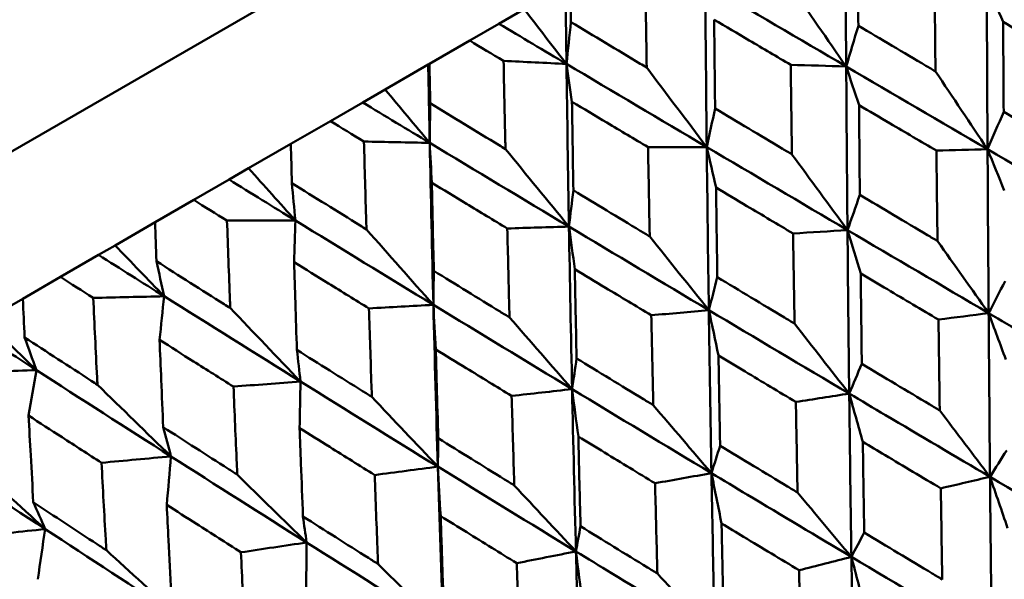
# Model space of a CAD drawing. Header units: millimetres. Extents: x 188 to 1913, y 148 to 2839.
# Tile 128 of 211: x 780 to 787, y 224 to 228. Entities that reach past the tile are written whole.
import ezdxf

# ---------------------------------------------------------------- set-up
doc = ezdxf.new("R2010")
doc.units = ezdxf.units.MM
doc.header["$LTSCALE"] = 10
doc.layers.add('Widoczne (ISO)', color=7, linetype='Continuous', lineweight=50)

msp = doc.modelspace()

# ---------------------------------------------------------------- linework, layer by layer
at = {"layer": 'Widoczne (ISO)'}
for p, q in [((771.298, 222.1881), (802.4749, 240.1881)), ((783.45, 228.0494), (783.6396, 228.1588)), ((783.2305, 227.9226), (783.45, 228.0494)), ((783.2305, 227.9226), (782.928, 227.748)), ((782.5945, 227.5554), (782.9188, 227.7427)), ((782.9188, 227.7427), (782.928, 227.748)), ((782.4259, 227.4581), (782.5945, 227.5554)), ((782.1829, 227.3178), (782.4259, 227.4581)), ((782.1829, 227.3178), (781.8858, 227.1463)), ((781.5682, 226.9629), (781.8858, 227.1463)), ((781.4213, 226.8781), (781.5682, 226.9629)), ((781.1558, 226.7248), (781.4213, 226.8781)), ((781.1558, 226.7248), (780.8654, 226.5572)), ((780.565, 226.3837), (780.8654, 226.5572)), ((780.4403, 226.3117), (780.565, 226.3837)), ((780.1534, 226.1461), (780.4403, 226.3117)), ((780.1534, 226.1461), (779.8708, 225.9829)), ((779.5886, 225.82), (779.8708, 225.9829))]:
    msp.add_line(p, q, dxfattribs=at)
msp.add_circle((805.9027, 198.2511), 50, dxfattribs=at)
for points in [[(786.0607, 227.7282), (786.058, 228.1379), (786.0557, 228.5477), (786.054, 228.9576)], [(786.0607, 227.7282), (785.7071, 227.9353), (785.3538, 228.1424), (785.0008, 228.3496)], [(785.0124, 227.123), (785.0079, 227.5316), (785.004, 227.9405), (785.0008, 228.3496)], [(783.9581, 227.7475), (783.9555, 227.9445), (783.9531, 228.1415), (783.9509, 228.3386)], [(785.6358, 228.341), (785.7777, 228.1361), (785.9193, 227.9318), (786.0607, 227.7282)], [(787.1234, 227.1064), (787.1211, 227.5169), (787.119, 227.9275), (787.1174, 228.3383)], [(788.1825, 227.7179), (787.8275, 227.9247), (787.4724, 228.1315), (787.1174, 228.3383)], [(787.2404, 228.0635), (787.1993, 228.1552), (787.1583, 228.2468), (787.1174, 228.3383)], [(783.6396, 228.1588), (783.7458, 228.0214), (783.852, 227.8843), (783.9581, 227.7475)], [(783.9581, 227.7475), (783.9691, 227.8524), (783.9802, 227.9574), (783.9913, 228.0625)], [(783.9581, 227.7475), (783.7886, 227.8481), (783.6192, 227.9488), (783.45, 228.0494)], [(786.0607, 227.7282), (786.0912, 227.8303), (786.1218, 227.9324), (786.1523, 228.0346)], [(783.9581, 227.7475), (783.8005, 227.7551), (783.6428, 227.7627), (783.4851, 227.7702)], [(782.9299, 227.1539), (782.926, 227.3501), (782.9222, 227.5463), (782.9188, 227.7427)], [(785.0124, 227.123), (784.6605, 227.331), (784.309, 227.5393), (783.9581, 227.7475)], [(783.9994, 227.4629), (783.9856, 227.5579), (783.9718, 227.6527), (783.9581, 227.7475)], [(783.9766, 226.5249), (783.9696, 226.9322), (783.9634, 227.3397), (783.9581, 227.7475)], [(784.5611, 227.7205), (784.7117, 227.5207), (784.8622, 227.3215), (785.0124, 227.123)], [(786.0607, 227.7282), (785.9217, 227.7324), (785.7825, 227.7366), (785.6434, 227.7408)], [(786.0706, 226.4985), (786.0668, 226.9082), (786.0635, 227.3181), (786.0607, 227.7282)], [(787.1234, 227.1064), (786.769, 227.3136), (786.4147, 227.5209), (786.0607, 227.7282)], [(786.1571, 227.438), (786.1249, 227.5349), (786.0928, 227.6316), (786.0607, 227.7282)], [(786.7321, 227.6911), (786.8628, 227.4956), (786.9932, 227.3007), (787.1234, 227.1064)], [(782.5945, 227.5554), (782.7063, 227.4213), (782.8181, 227.2874), (782.9299, 227.1539)], [(782.9299, 227.1539), (782.7617, 227.2553), (782.5937, 227.3567), (782.4259, 227.4581)], [(782.9299, 227.1539), (782.931, 227.2531), (782.9322, 227.3524), (782.9334, 227.4517)], [(785.0124, 227.123), (785.0333, 227.2195), (785.0542, 227.3161), (785.0752, 227.4128)], [(787.1234, 227.1064), (787.1639, 227.2001), (787.2044, 227.2939), (787.2449, 227.3877)], [(782.9299, 227.1539), (782.7651, 227.1573), (782.6003, 227.1608), (782.4354, 227.1642)], [(783.9766, 226.5249), (783.6271, 226.7344), (783.2781, 226.9441), (782.9299, 227.1539)], [(782.9455, 226.8544), (782.9402, 226.9543), (782.935, 227.0542), (782.9299, 227.1539)], [(782.9574, 225.9365), (782.9472, 226.3419), (782.9381, 226.7477), (782.9299, 227.1539)], [(783.4992, 227.1075), (783.6585, 226.9126), (783.8176, 226.7184), (783.9766, 226.5249)], [(785.0124, 227.123), (784.8654, 227.1226), (784.7184, 227.1222), (784.5713, 227.1218)], [(785.0281, 225.8967), (785.0222, 226.3051), (785.017, 226.7139), (785.0124, 227.123)], [(786.0706, 226.4985), (785.7175, 226.7065), (785.3647, 226.9147), (785.0124, 227.123)], [(785.0824, 226.8176), (785.059, 226.9195), (785.0357, 227.0213), (785.0124, 227.123)], [(787.1234, 227.1064), (786.9953, 227.1028), (786.8671, 227.0992), (786.7389, 227.0956)], [(787.1315, 225.8747), (787.1285, 226.285), (787.1258, 226.6956), (787.1234, 227.1064)], [(788.1879, 226.4846), (787.833, 226.6917), (787.4781, 226.899), (787.1234, 227.1064)], [(787.2494, 226.7953), (787.2073, 226.8991), (787.1653, 227.0028), (787.1234, 227.1064)], [(785.6526, 227.0679), (785.7921, 226.8775), (785.9314, 226.6877), (786.0706, 226.4985)], [(781.5682, 226.9629), (781.6856, 226.832), (781.803, 226.7013), (781.9203, 226.571)], [(781.9203, 226.571), (781.7538, 226.6733), (781.5874, 226.7757), (781.4213, 226.8781)], [(781.9203, 226.571), (781.9114, 226.6644), (781.9025, 226.7579), (781.8937, 226.8514)], [(783.9766, 226.5249), (783.9877, 226.6158), (783.9988, 226.7067), (784.0099, 226.7977)], [(786.0706, 226.4985), (786.1015, 226.5868), (786.1325, 226.6751), (786.1635, 226.7634)], [(781.9203, 226.571), (781.7488, 226.5706), (781.5773, 226.5701), (781.4057, 226.5697)], [(781.9107, 226.2569), (781.9138, 226.3617), (781.917, 226.4664), (781.9203, 226.571)], [(782.9574, 225.9365), (782.6109, 226.1477), (782.2652, 226.3592), (781.9203, 226.571)], [(782.4543, 226.5042), (782.6221, 226.3143), (782.7898, 226.125), (782.9574, 225.9365)], [(783.9766, 226.5249), (783.8221, 226.5202), (783.6676, 226.5155), (783.513, 226.5108)], [(784.0002, 225.3032), (783.9915, 225.71), (783.9837, 226.1173), (783.9766, 226.5249)], [(785.0281, 225.8967), (784.6771, 226.1058), (784.3266, 226.3153), (783.9766, 226.5249)], [(784.0205, 226.2045), (784.0058, 226.3114), (783.9912, 226.4182), (783.9766, 226.5249)], [(786.0706, 226.4985), (785.9342, 226.4902), (785.7979, 226.4819), (785.6615, 226.4735)], [(786.0835, 225.2696), (786.0787, 225.6789), (786.0743, 226.0886), (786.0706, 226.4985)], [(787.1315, 225.8747), (786.7776, 226.0824), (786.4239, 226.2904), (786.0706, 226.4985)], [(786.1698, 226.172), (786.1366, 226.281), (786.1036, 226.3898), (786.0706, 226.4985)], [(784.5838, 226.4508), (784.732, 226.2655), (784.8802, 226.0808), (785.0281, 225.8967)], [(780.565, 226.3837), (780.6877, 226.2558), (780.8105, 226.1283), (780.9333, 226.0012)], [(786.747, 226.4164), (786.8754, 226.2353), (787.0036, 226.0547), (787.1315, 225.8747)], [(780.9333, 226.0012), (780.7687, 226.1046), (780.6044, 226.2081), (780.4403, 226.3117)], [(780.9333, 226.0012), (780.9142, 226.0887), (780.8951, 226.1763), (780.8761, 226.2639)], [(782.9574, 225.9365), (782.9584, 226.0216), (782.9595, 226.1067), (782.9606, 226.1919)], [(785.0281, 225.8967), (785.0493, 225.9793), (785.0705, 226.0619), (785.0918, 226.1446)], [(787.1315, 225.8747), (787.1727, 225.9547), (787.2139, 226.0348), (787.2551, 226.1148)], [(780.9333, 226.0012), (780.7556, 225.9972), (780.5779, 225.9931), (780.4001, 225.9891)], [(780.899, 225.6728), (780.9104, 225.7824), (780.9218, 225.8918), (780.9333, 226.0012)], [(781.9588, 225.3599), (781.616, 225.5733), (781.2741, 225.7871), (780.9333, 226.0012)], [(781.4305, 225.9131), (781.6066, 225.728), (781.7827, 225.5436), (781.9588, 225.3599)], [(782.9574, 225.9365), (782.7959, 225.9277), (782.6344, 225.919), (782.4728, 225.9102)], [(782.991, 224.7205), (782.9788, 225.1253), (782.9676, 225.5307), (782.9574, 225.9365)], [(784.0002, 225.3032), (783.6519, 225.514), (783.3043, 225.7251), (782.9574, 225.9365)], [(782.9757, 225.6012), (782.9695, 225.7131), (782.9634, 225.8248), (782.9574, 225.9365)], [(783.5299, 225.8423), (783.6868, 225.662), (783.8436, 225.4823), (784.0002, 225.3032)], [(785.0281, 225.8967), (784.884, 225.8839), (784.7399, 225.8711), (784.5957, 225.8582)], [(785.048, 224.6717), (785.0407, 225.0796), (785.034, 225.4879), (785.0281, 225.8967)], [(786.0835, 225.2696), (785.7313, 225.4783), (785.3795, 225.6874), (785.0281, 225.8967)], [(785.101, 225.5549), (785.0766, 225.669), (785.0523, 225.7829), (785.0281, 225.8967)], [(787.1315, 225.8747), (787.0059, 225.8584), (786.8802, 225.8421), (786.7546, 225.8259)], [(787.2606, 225.5268), (787.2175, 225.6429), (787.1745, 225.7589), (787.1315, 225.8747)], [(779.9728, 225.4466), (779.8105, 225.5514), (779.6484, 225.6562), (779.4867, 225.7611)], [(779.5886, 225.82), (779.7167, 225.6952), (779.8447, 225.5707), (779.9728, 225.4466)], [(785.6723, 225.7959), (785.8095, 225.6199), (785.9466, 225.4445), (786.0835, 225.2696)], [(779.9728, 225.4466), (779.9434, 225.5282), (779.914, 225.6098), (779.8847, 225.6916)], [(781.9588, 225.3599), (781.9497, 225.4392), (781.9406, 225.5184), (781.9315, 225.5977)], [(784.0002, 225.3032), (784.0115, 225.3801), (784.0227, 225.457), (784.034, 225.5339)], [(786.0835, 225.2696), (786.115, 225.344), (786.1465, 225.4185), (786.178, 225.493)], [(779.9728, 225.4466), (779.7895, 225.4393), (779.6061, 225.432), (779.4226, 225.4248)], [(779.9144, 225.1044), (779.9338, 225.2186), (779.9533, 225.3326), (779.9728, 225.4466)], [(780.9847, 224.7976), (780.6463, 225.0134), (780.3089, 225.2298), (779.9728, 225.4466)], [(780.4319, 225.3366), (780.6161, 225.1561), (780.8004, 224.9765), (780.9847, 224.7976)], [(781.9588, 225.3599), (781.7907, 225.3474), (781.6227, 225.3349), (781.4546, 225.3224)], [(781.9519, 225.0101), (781.9541, 225.1268), (781.9564, 225.2434), (781.9588, 225.3599)], [(782.991, 224.7205), (782.646, 224.9332), (782.3019, 225.1464), (781.9588, 225.3599)], [(782.495, 225.2448), (782.6604, 225.0694), (782.8257, 224.8946), (782.991, 224.7205)], [(784.0002, 225.3032), (783.8488, 225.2862), (783.6974, 225.2692), (783.5459, 225.2521)], [(784.029, 224.0834), (784.0185, 224.4895), (784.009, 224.8961), (784.0002, 225.3032)], [(785.048, 224.6717), (784.6981, 224.8818), (784.3489, 225.0923), (784.0002, 225.3032)], [(784.0471, 224.9465), (784.0314, 225.0655), (784.0158, 225.1844), (784.0002, 225.3032)], [(786.0835, 225.2696), (785.9498, 225.2487), (785.8162, 225.2278), (785.6824, 225.2069)], [(786.1859, 224.9063), (786.1517, 225.0275), (786.1175, 225.1487), (786.0835, 225.2696)], [(784.6104, 225.1828), (784.7564, 225.0119), (784.9022, 224.8415), (785.048, 224.6717)], [(786.7638, 225.1432), (786.89, 224.9763), (787.016, 224.81), (787.1419, 224.6441)], [(780.9847, 224.7976), (780.9653, 224.8708), (780.9459, 224.9442), (780.9266, 225.0176)], [(780.039, 224.2516), (779.7056, 224.4703), (779.3734, 224.6897), (779.0426, 224.9096)], [(782.991, 224.7205), (782.9921, 224.7915), (782.9932, 224.8626), (782.9943, 224.9337)], [(785.048, 224.6717), (785.0695, 224.7405), (785.0912, 224.8092), (785.1128, 224.878)], [(780.9847, 224.7976), (780.8107, 224.7816), (780.6366, 224.7656), (780.4625, 224.7496)], [(780.9533, 224.4336), (780.9637, 224.555), (780.9741, 224.6763), (780.9847, 224.7976)], [(782.0043, 224.1509), (781.6634, 224.3659), (781.3235, 224.5815), (780.9847, 224.7976)], [(787.1419, 224.6441), (787.1838, 224.7105), (787.2257, 224.7768), (787.2677, 224.8432)], [(779.4624, 224.7768), (779.6545, 224.6009), (779.8467, 224.4258), (780.039, 224.2516)], [(781.4833, 224.6607), (781.657, 224.4901), (781.8306, 224.3201), (782.0043, 224.1509)], [(782.991, 224.7205), (782.8327, 224.6995), (782.6744, 224.6785), (782.5161, 224.6576)], [(783.0306, 223.507), (783.0164, 223.9109), (783.0032, 224.3154), (782.991, 224.7205)], [(784.029, 224.0834), (783.6822, 224.2953), (783.3362, 224.5077), (782.991, 224.7205)], [(783.0122, 224.349), (783.005, 224.473), (782.9979, 224.5968), (782.991, 224.7205)], [(785.048, 224.6717), (784.9067, 224.6464), (784.7654, 224.6211), (784.6241, 224.5958)], [(785.124, 224.2932), (785.0985, 224.4195), (785.0732, 224.5457), (785.048, 224.6717)], [(783.5655, 224.5795), (783.7201, 224.4135), (783.8746, 224.2482), (784.029, 224.0834)], [(787.1419, 224.6441), (787.0187, 224.6152), (786.8955, 224.5862), (786.7722, 224.5572)], [(787.1545, 223.4157), (787.1499, 223.8249), (787.1457, 224.2345), (787.1419, 224.6441)], [(788.2024, 224.0207), (787.8484, 224.2282), (787.4949, 224.4361), (787.1419, 224.6441)], [(787.2743, 224.259), (787.23, 224.3876), (787.1859, 224.5159), (787.1419, 224.6441)], [(785.695, 224.5261), (785.83, 224.3644), (785.9649, 224.2031), (786.0997, 224.0424)], [(780.039, 224.2516), (780.0093, 224.3189), (779.9796, 224.3862), (779.9499, 224.4537)], [(782.0043, 224.1509), (781.9951, 224.2159), (781.986, 224.2811), (781.9769, 224.3462)], [(780.039, 224.2516), (779.8595, 224.2324), (779.68, 224.2133), (779.5004, 224.1941)], [(779.9838, 223.8738), (780.0021, 223.9998), (780.0205, 224.1257), (780.039, 224.2516)], [(781.044, 223.5965), (780.7078, 223.8142), (780.3728, 224.0326), (780.039, 224.2516)], [(784.029, 224.0834), (784.0405, 224.1463), (784.052, 224.2093), (784.0636, 224.2722)], [(786.0997, 224.0424), (786.1318, 224.1031), (786.1639, 224.1638), (786.196, 224.2245)], [(782.0043, 224.1509), (781.8397, 224.1262), (781.675, 224.1016), (781.5104, 224.0769)], [(782.0006, 223.7649), (782.0017, 223.8937), (782.0029, 224.0223), (782.0043, 224.1509)], [(783.0306, 223.507), (782.6876, 223.721), (782.3454, 223.9357), (782.0043, 224.1509)], [(780.4988, 224.0923), (780.6805, 223.9263), (780.8623, 223.761), (781.044, 223.5965)], [(784.029, 224.0834), (783.8806, 224.054), (783.7322, 224.0246), (783.5838, 223.9952)], [(784.0791, 223.6899), (784.0623, 223.8212), (784.0456, 223.9524), (784.029, 224.0834)], [(782.5417, 223.9884), (782.7047, 223.8273), (782.8677, 223.6669), (783.0306, 223.507)], [(786.0997, 224.0424), (785.9686, 224.0089), (785.8376, 223.9754), (785.7065, 223.9419)], [(786.1191, 222.8179), (786.1121, 223.2257), (786.1056, 223.6339), (786.0997, 224.0424)], [(787.1545, 223.4157), (786.8023, 223.6242), (786.4506, 223.8332), (786.0997, 224.0424)], [(786.2055, 223.6419), (786.1701, 223.7756), (786.1348, 223.9091), (786.0997, 224.0424)], [(784.6411, 223.9176), (784.7848, 223.7609), (784.9285, 223.6047), (785.072, 223.4491)]]:
    msp.add_open_spline(points, degree=3, dxfattribs=at)
for points, knots in [([(786.1478, 228.7032), (786.1484, 228.601), (786.1491, 228.4987), (786.1506, 228.2758), (786.1514, 228.1552), (786.1523, 228.0346)], [0.03078053, 0.03078053, 0.03078053, 0.03078053, 0.06149921, 0.06149921, 0.09773041, 0.09773041, 0.09773041, 0.09773041]), ([(783.9877, 228.3598), (783.9888, 228.2613), (783.99, 228.1628), (783.9913, 228.0637), (783.9913, 228.0631), (783.9913, 228.0625)], [0, 0, 0, 0, 0.02969567, 0.02969567, 0.02988021, 0.02988021, 0.02988021, 0.02988021]), ([(784.5611, 227.7205), (784.5608, 227.7391), (784.5605, 227.7577), (784.5569, 227.9793), (784.5538, 228.1824), (784.5508, 228.3855)], [0.0853813, 0.0853813, 0.0853813, 0.0853813, 0.09097809, 0.09097809, 0.15214536, 0.15214536, 0.15214536, 0.15214536]), ([(786.7321, 227.6911), (786.7318, 227.7189), (786.7315, 227.7466), (786.7291, 227.9713), (786.727, 228.1683), (786.725, 228.3653)], [0.0806421, 0.0806421, 0.0806421, 0.0806421, 0.08897282, 0.08897282, 0.14811965, 0.14811965, 0.14811965, 0.14811965]), ([(783.9913, 228.0625), (784.1651, 227.9581), (784.339, 227.8537), (784.529, 227.7398), (784.5451, 227.7302), (784.5611, 227.7205)], [0.0297954, 0.0297954, 0.0297954, 0.0297954, 0.09092493, 0.09092493, 0.09655955, 0.09655955, 0.09655955, 0.09655955]), ([(785.6434, 227.7408), (785.5396, 227.802), (785.4359, 227.8631), (785.2442, 227.9762), (785.1562, 228.0281), (785.0683, 228.08)], [0.02528165, 0.02528165, 0.02528165, 0.02528165, 0.06150593, 0.06150593, 0.09223152, 0.09223152, 0.09223152, 0.09223152]), ([(785.0683, 228.08), (785.0692, 227.9779), (785.0703, 227.8758), (785.0726, 227.6534), (785.0739, 227.5331), (785.0752, 227.4128)], [0.03078053, 0.03078053, 0.03078053, 0.03078053, 0.06149921, 0.06149921, 0.09773041, 0.09773041, 0.09773041, 0.09773041]), ([(787.8237, 227.7219), (787.7072, 227.7901), (787.5907, 227.8584), (787.3962, 227.9722), (787.3183, 228.0178), (787.2404, 228.0635)], [0.02104899, 0.02104899, 0.02104899, 0.02104899, 0.0615671, 0.0615671, 0.08866561, 0.08866561, 0.08866561, 0.08866561]), ([(787.2404, 228.0635), (787.241, 227.9732), (787.2415, 227.8829), (787.243, 227.6577), (787.2439, 227.5227), (787.2449, 227.3877)], [0.03448054, 0.03448054, 0.03448054, 0.03448054, 0.06157222, 0.06157222, 0.10209717, 0.10209717, 0.10209717, 0.10209717]), ([(786.1523, 228.0346), (786.3216, 227.9343), (786.4909, 227.834), (786.6842, 227.7195), (786.7082, 227.7053), (786.7321, 227.6911)], [0.02983351, 0.02983351, 0.02983351, 0.02983351, 0.0889495, 0.0889495, 0.09731113, 0.09731113, 0.09731113, 0.09731113]), ([(783.4851, 227.7702), (783.4846, 227.7706), (783.4841, 227.7709), (783.3992, 227.8217), (783.3148, 227.8721), (783.2305, 227.9226)], [0.02951568, 0.02951568, 0.02951568, 0.02951568, 0.02969929, 0.02969929, 0.05939589, 0.05939589, 0.05939589, 0.05939589]), ([(783.4992, 227.1075), (783.4988, 227.126), (783.4984, 227.1445), (783.4935, 227.3653), (783.4892, 227.5677), (783.4851, 227.7702)], [0.0853813, 0.0853813, 0.0853813, 0.0853813, 0.09097809, 0.09097809, 0.15214536, 0.15214536, 0.15214536, 0.15214536]), ([(782.928, 227.748), (782.9297, 227.6498), (782.9315, 227.5517), (782.9334, 227.453), (782.9334, 227.4523), (782.9334, 227.4517)], [0, 0, 0, 0, 0.02969567, 0.02969567, 0.02988021, 0.02988021, 0.02988021, 0.02988021]), ([(785.6526, 227.0679), (785.6522, 227.0955), (785.6518, 227.1232), (785.6486, 227.3475), (785.646, 227.5441), (785.6434, 227.7408)], [0.0806421, 0.0806421, 0.0806421, 0.0806421, 0.08897282, 0.08897282, 0.14811965, 0.14811965, 0.14811965, 0.14811965]), ([(784.5713, 227.1218), (784.4681, 227.1833), (784.3649, 227.2448), (784.1743, 227.3585), (784.0869, 227.4107), (783.9994, 227.4629)], [0.02528165, 0.02528165, 0.02528165, 0.02528165, 0.06150593, 0.06150593, 0.09223152, 0.09223152, 0.09223152, 0.09223152]), ([(783.9994, 227.4629), (784.0009, 227.3611), (784.0025, 227.2593), (784.0059, 227.0376), (784.0079, 226.9176), (784.0099, 226.7977)], [0.03078053, 0.03078053, 0.03078053, 0.03078053, 0.06149921, 0.06149921, 0.09773041, 0.09773041, 0.09773041, 0.09773041]), ([(782.9334, 227.4517), (783.1059, 227.3466), (783.2786, 227.2415), (783.4673, 227.1268), (783.4833, 227.1171), (783.4992, 227.1075)], [0.0297954, 0.0297954, 0.0297954, 0.0297954, 0.09092493, 0.09092493, 0.09655955, 0.09655955, 0.09655955, 0.09655955]), ([(785.0752, 227.4128), (785.2437, 227.312), (785.4123, 227.2113), (785.6049, 227.0963), (785.6288, 227.0821), (785.6526, 227.0679)], [0.02983351, 0.02983351, 0.02983351, 0.02983351, 0.0889495, 0.0889495, 0.09731113, 0.09731113, 0.09731113, 0.09731113]), ([(786.7389, 227.0956), (786.6226, 227.164), (786.5064, 227.2324), (786.3125, 227.3465), (786.2348, 227.3923), (786.1571, 227.438)], [0.02104899, 0.02104899, 0.02104899, 0.02104899, 0.0615671, 0.0615671, 0.08866561, 0.08866561, 0.08866561, 0.08866561]), ([(786.1571, 227.438), (786.1579, 227.3479), (786.1587, 227.2578), (786.1608, 227.0329), (786.1621, 226.8981), (786.1635, 226.7634)], [0.03448054, 0.03448054, 0.03448054, 0.03448054, 0.06157222, 0.06157222, 0.10209717, 0.10209717, 0.10209717, 0.10209717]), ([(787.2449, 227.3877), (787.415, 227.2871), (787.5852, 227.1865), (787.7804, 227.0713), (787.8053, 227.0565), (787.8303, 227.0418)], [0.02530969, 0.02530969, 0.02530969, 0.02530969, 0.08465152, 0.08465152, 0.09334823, 0.09334823, 0.09334823, 0.09334823]), ([(782.4354, 227.1642), (782.4348, 227.1645), (782.4343, 227.1648), (782.3501, 227.216), (782.2665, 227.2669), (782.1829, 227.3178)], [0.02951568, 0.02951568, 0.02951568, 0.02951568, 0.02969929, 0.02969929, 0.05939589, 0.05939589, 0.05939589, 0.05939589]), ([(782.4543, 226.5042), (782.4538, 226.5226), (782.4532, 226.5411), (782.4467, 226.7609), (782.4409, 226.9625), (782.4354, 227.1642)], [0.0853813, 0.0853813, 0.0853813, 0.0853813, 0.09097809, 0.09097809, 0.15214536, 0.15214536, 0.15214536, 0.15214536]), ([(781.8858, 227.1463), (781.8884, 227.0486), (781.891, 226.9509), (781.8936, 226.8526), (781.8936, 226.852), (781.8937, 226.8514)], [0, 0, 0, 0, 0.02969567, 0.02969567, 0.02988021, 0.02988021, 0.02988021, 0.02988021]), ([(784.5838, 226.4508), (784.5833, 226.4784), (784.5827, 226.506), (784.5784, 226.7296), (784.5748, 226.9257), (784.5713, 227.1218)], [0.0806421, 0.0806421, 0.0806421, 0.0806421, 0.08897282, 0.08897282, 0.14811965, 0.14811965, 0.14811965, 0.14811965]), ([(786.747, 226.4164), (786.7467, 226.4452), (786.7463, 226.4741), (786.7435, 226.7004), (786.7412, 226.898), (786.7389, 227.0956)], [0.07597559, 0.07597559, 0.07597559, 0.07597559, 0.08464777, 0.08464777, 0.14401425, 0.14401425, 0.14401425, 0.14401425]), ([(781.8937, 226.8514), (782.0646, 226.7453), (782.2357, 226.6394), (782.4227, 226.5237), (782.4385, 226.5139), (782.4543, 226.5042)], [0.0297954, 0.0297954, 0.0297954, 0.0297954, 0.09092493, 0.09092493, 0.09655955, 0.09655955, 0.09655955, 0.09655955]), ([(783.513, 226.5108), (783.4106, 226.5728), (783.3082, 226.6347), (783.119, 226.7492), (783.0323, 226.8018), (782.9455, 226.8544)], [0.02528165, 0.02528165, 0.02528165, 0.02528165, 0.06150593, 0.06150593, 0.09223152, 0.09223152, 0.09223152, 0.09223152]), ([(782.9455, 226.8544), (782.9477, 226.753), (782.9499, 226.6517), (782.955, 226.4308), (782.9578, 226.3113), (782.9606, 226.1919)], [0.03078053, 0.03078053, 0.03078053, 0.03078053, 0.06149921, 0.06149921, 0.09773041, 0.09773041, 0.09773041, 0.09773041]), ([(784.0099, 226.7977), (784.1774, 226.6963), (784.3449, 226.595), (784.5363, 226.4794), (784.5601, 226.4651), (784.5838, 226.4508)], [0.02983351, 0.02983351, 0.02983351, 0.02983351, 0.0889495, 0.0889495, 0.09731113, 0.09731113, 0.09731113, 0.09731113]), ([(785.6615, 226.4735), (785.5457, 226.5422), (785.43, 226.6109), (785.2371, 226.7256), (785.1597, 226.7716), (785.0824, 226.8176)], [0.02104899, 0.02104899, 0.02104899, 0.02104899, 0.0615671, 0.0615671, 0.08866561, 0.08866561, 0.08866561, 0.08866561]), ([(785.0824, 226.8176), (785.0836, 226.7276), (785.0848, 226.6378), (785.0879, 226.4134), (785.0898, 226.279), (785.0918, 226.1446)], [0.03448054, 0.03448054, 0.03448054, 0.03448054, 0.06157222, 0.06157222, 0.10209717, 0.10209717, 0.10209717, 0.10209717]), ([(781.4057, 226.5697), (781.4052, 226.57), (781.4046, 226.5703), (781.3213, 226.622), (781.2386, 226.6734), (781.1558, 226.7248)], [0.02951568, 0.02951568, 0.02951568, 0.02951568, 0.02969929, 0.02969929, 0.05939589, 0.05939589, 0.05939589, 0.05939589]), ([(786.1635, 226.7634), (786.333, 226.6624), (786.5027, 226.5615), (786.6973, 226.4459), (786.7221, 226.4311), (786.747, 226.4164)], [0.02530969, 0.02530969, 0.02530969, 0.02530969, 0.08465152, 0.08465152, 0.09334823, 0.09334823, 0.09334823, 0.09334823]), ([(780.8654, 226.5572), (780.8689, 226.46), (780.8724, 226.3628), (780.876, 226.2651), (780.8761, 226.2645), (780.8761, 226.2639)], [0, 0, 0, 0, 0.02969567, 0.02969567, 0.02988021, 0.02988021, 0.02988021, 0.02988021]), ([(781.4305, 225.9131), (781.4298, 225.9314), (781.4291, 225.9498), (781.4205, 226.1685), (781.413, 226.369), (781.4057, 226.5697)], [0.0853813, 0.0853813, 0.0853813, 0.0853813, 0.09097809, 0.09097809, 0.15214536, 0.15214536, 0.15214536, 0.15214536]), ([(783.5299, 225.8423), (783.5292, 225.8698), (783.5284, 225.8973), (783.5227, 226.12), (783.5178, 226.3154), (783.513, 226.5108)], [0.0806421, 0.0806421, 0.0806421, 0.0806421, 0.08897282, 0.08897282, 0.14811965, 0.14811965, 0.14811965, 0.14811965]), ([(785.6723, 225.7959), (785.6718, 225.8247), (785.6714, 225.8534), (785.6676, 226.0793), (785.6645, 226.2764), (785.6615, 226.4735)], [0.07597559, 0.07597559, 0.07597559, 0.07597559, 0.08464777, 0.08464777, 0.14401425, 0.14401425, 0.14401425, 0.14401425]), ([(780.8761, 226.2639), (781.0451, 226.1567), (781.2143, 226.0496), (781.3993, 225.9328), (781.4149, 225.923), (781.4305, 225.9131)], [0.0297954, 0.0297954, 0.0297954, 0.0297954, 0.09092493, 0.09092493, 0.09655955, 0.09655955, 0.09655955, 0.09655955]), ([(782.4728, 225.9102), (782.3713, 225.9727), (782.2698, 226.0352), (782.0825, 226.1508), (781.9966, 226.2039), (781.9107, 226.2569)], [0.02528165, 0.02528165, 0.02528165, 0.02528165, 0.06150593, 0.06150593, 0.09223152, 0.09223152, 0.09223152, 0.09223152]), ([(781.9107, 226.2569), (781.9137, 226.1561), (781.9168, 226.0552), (781.9237, 225.8354), (781.9276, 225.7166), (781.9315, 225.5977)], [0.03078053, 0.03078053, 0.03078053, 0.03078053, 0.06149921, 0.06149921, 0.09773041, 0.09773041, 0.09773041, 0.09773041]), ([(784.5957, 225.8582), (784.4807, 225.9274), (784.3658, 225.9965), (784.1741, 226.1119), (784.0973, 226.1582), (784.0205, 226.2045)], [0.02104899, 0.02104899, 0.02104899, 0.02104899, 0.0615671, 0.0615671, 0.08866561, 0.08866561, 0.08866561, 0.08866561]), ([(784.0205, 226.2045), (784.0222, 226.1149), (784.024, 226.0253), (784.0284, 225.8017), (784.0312, 225.6678), (784.034, 225.5339)], [0.03448054, 0.03448054, 0.03448054, 0.03448054, 0.06157222, 0.06157222, 0.10209717, 0.10209717, 0.10209717, 0.10209717]), ([(780.4001, 225.9891), (780.3996, 225.9894), (780.3991, 225.9898), (780.3168, 226.042), (780.235, 226.094), (780.1534, 226.1461)], [0.02951568, 0.02951568, 0.02951568, 0.02951568, 0.02969929, 0.02969929, 0.05939589, 0.05939589, 0.05939589, 0.05939589]), ([(782.9606, 226.1919), (783.1267, 226.0897), (783.2929, 225.9876), (783.4828, 225.8711), (783.5063, 225.8567), (783.5299, 225.8423)], [0.02983351, 0.02983351, 0.02983351, 0.02983351, 0.0889495, 0.0889495, 0.09731113, 0.09731113, 0.09731113, 0.09731113]), ([(785.0918, 226.1446), (785.2604, 226.0432), (785.4292, 225.9417), (785.6228, 225.8256), (785.6476, 225.8107), (785.6723, 225.7959)], [0.02530969, 0.02530969, 0.02530969, 0.02530969, 0.08465152, 0.08465152, 0.09334823, 0.09334823, 0.09334823, 0.09334823]), ([(786.7546, 225.8259), (786.6264, 225.9016), (786.4983, 225.9775), (786.3034, 226.0929), (786.2366, 226.1324), (786.1698, 226.172)], [0.01681985, 0.01681985, 0.01681985, 0.01681985, 0.06159108, 0.06159108, 0.08495433, 0.08495433, 0.08495433, 0.08495433]), ([(786.1698, 226.172), (786.1707, 226.0944), (786.1716, 226.0168), (786.1743, 225.7904), (786.1761, 225.6417), (786.178, 225.493)], [0.03825175, 0.03825175, 0.03825175, 0.03825175, 0.06160817, 0.06160817, 0.10638617, 0.10638617, 0.10638617, 0.10638617]), ([(779.8708, 225.9829), (779.8753, 225.8863), (779.8799, 225.7898), (779.8847, 225.6928), (779.8847, 225.6922), (779.8847, 225.6916)], [0, 0, 0, 0, 0.02969567, 0.02969567, 0.02988021, 0.02988021, 0.02988021, 0.02988021]), ([(780.4319, 225.3366), (780.431, 225.3548), (780.4301, 225.373), (780.4192, 225.5904), (780.4095, 225.7897), (780.4001, 225.9891)], [0.0853813, 0.0853813, 0.0853813, 0.0853813, 0.09097809, 0.09097809, 0.15214536, 0.15214536, 0.15214536, 0.15214536]), ([(782.495, 225.2448), (782.4941, 225.2722), (782.4931, 225.2996), (782.4855, 225.5212), (782.479, 225.7157), (782.4728, 225.9102)], [0.0806421, 0.0806421, 0.0806421, 0.0806421, 0.08897282, 0.08897282, 0.14811965, 0.14811965, 0.14811965, 0.14811965]), ([(784.6104, 225.1828), (784.6098, 225.2115), (784.6091, 225.2402), (784.6041, 225.4652), (784.5998, 225.6617), (784.5957, 225.8582)], [0.07597559, 0.07597559, 0.07597559, 0.07597559, 0.08464777, 0.08464777, 0.14401425, 0.14401425, 0.14401425, 0.14401425]), ([(787.1419, 224.6441), (787.139, 224.9485), (787.1364, 225.253), (787.1332, 225.6632), (787.1323, 225.7689), (787.1315, 225.8747)], [0.3692784, 0.3692784, 0.3692784, 0.3692784, 0.4608442, 0.4608442, 0.492629, 0.492629, 0.492629, 0.492629]), ([(788.1945, 225.2519), (787.9312, 225.4059), (787.6681, 225.56), (787.314, 225.7676), (787.2228, 225.8212), (787.1315, 225.8747)], [0.3692784, 0.3692784, 0.3692784, 0.3692784, 0.4608442, 0.4608442, 0.492629, 0.492629, 0.492629, 0.492629]), ([(786.7638, 225.1432), (786.7634, 225.1725), (786.763, 225.2017), (786.7598, 225.4292), (786.7572, 225.6275), (786.7546, 225.8259)], [0.07138254, 0.07138254, 0.07138254, 0.07138254, 0.08018544, 0.08018544, 0.13983561, 0.13983561, 0.13983561, 0.13983561]), ([(779.8847, 225.6916), (780.0514, 225.5831), (780.2184, 225.4747), (780.4011, 225.3565), (780.4165, 225.3465), (780.4319, 225.3366)], [0.0297954, 0.0297954, 0.0297954, 0.0297954, 0.09092493, 0.09092493, 0.09655955, 0.09655955, 0.09655955, 0.09655955]), ([(781.4546, 225.3224), (781.3542, 225.3855), (781.2539, 225.4487), (781.0688, 225.5655), (780.9839, 225.6192), (780.899, 225.6728)], [0.02528165, 0.02528165, 0.02528165, 0.02528165, 0.06150593, 0.06150593, 0.09223152, 0.09223152, 0.09223152, 0.09223152]), ([(780.899, 225.6728), (780.903, 225.5725), (780.9072, 225.4723), (780.9164, 225.2538), (780.9214, 225.1357), (780.9266, 225.0176)], [0.03078053, 0.03078053, 0.03078053, 0.03078053, 0.06149921, 0.06149921, 0.09773041, 0.09773041, 0.09773041, 0.09773041]), ([(781.9315, 225.5977), (782.0959, 225.4946), (782.2604, 225.3915), (782.4484, 225.2739), (782.4717, 225.2594), (782.495, 225.2448)], [0.02983351, 0.02983351, 0.02983351, 0.02983351, 0.0889495, 0.0889495, 0.09731113, 0.09731113, 0.09731113, 0.09731113]), ([(783.5459, 225.2521), (783.4319, 225.3218), (783.3179, 225.3915), (783.1279, 225.5079), (783.0517, 225.5545), (782.9757, 225.6012)], [0.02104899, 0.02104899, 0.02104899, 0.02104899, 0.0615671, 0.0615671, 0.08866561, 0.08866561, 0.08866561, 0.08866561]), ([(782.9757, 225.6012), (782.978, 225.512), (782.9804, 225.4228), (782.9866, 225.2003), (782.9904, 225.0669), (782.9943, 224.9337)], [0.03448054, 0.03448054, 0.03448054, 0.03448054, 0.06157222, 0.06157222, 0.10209717, 0.10209717, 0.10209717, 0.10209717]), ([(785.6824, 225.2069), (785.555, 225.2831), (785.4276, 225.3593), (785.2338, 225.4753), (785.1674, 225.5151), (785.101, 225.5549)], [0.01681985, 0.01681985, 0.01681985, 0.01681985, 0.06159108, 0.06159108, 0.08495433, 0.08495433, 0.08495433, 0.08495433]), ([(785.101, 225.5549), (785.1023, 225.4775), (785.1036, 225.4002), (785.1074, 225.1745), (785.1101, 225.0262), (785.1128, 224.878)], [0.03825175, 0.03825175, 0.03825175, 0.03825175, 0.06160817, 0.06160817, 0.10638617, 0.10638617, 0.10638617, 0.10638617]), ([(784.034, 225.5339), (784.2014, 225.4317), (784.369, 225.3296), (784.5613, 225.2127), (784.5858, 225.1977), (784.6104, 225.1828)], [0.02530969, 0.02530969, 0.02530969, 0.02530969, 0.08465152, 0.08465152, 0.09334823, 0.09334823, 0.09334823, 0.09334823]), ([(786.178, 225.493), (786.348, 225.3913), (786.5181, 225.2898), (786.7135, 225.1732), (786.7386, 225.1582), (786.7638, 225.1432)], [0.02053386, 0.02053386, 0.02053386, 0.02053386, 0.08016461, 0.08016461, 0.08898694, 0.08898694, 0.08898694, 0.08898694]), ([(781.4833, 224.6607), (781.4821, 224.6879), (781.4809, 224.7151), (781.4711, 224.9355), (781.4627, 225.1289), (781.4546, 225.3224)], [0.0806421, 0.0806421, 0.0806421, 0.0806421, 0.08897282, 0.08897282, 0.14811965, 0.14811965, 0.14811965, 0.14811965]), ([(783.5655, 224.5795), (783.5647, 224.6081), (783.5638, 224.6366), (783.5571, 224.8607), (783.5514, 225.0564), (783.5459, 225.2521)], [0.07597559, 0.07597559, 0.07597559, 0.07597559, 0.08464777, 0.08464777, 0.14401425, 0.14401425, 0.14401425, 0.14401425]), ([(786.0997, 224.0424), (786.0953, 224.3459), (786.0912, 224.6495), (786.086, 225.0587), (786.0848, 225.1641), (786.0835, 225.2696)], [0.3692784, 0.3692784, 0.3692784, 0.3692784, 0.4608442, 0.4608442, 0.492629, 0.492629, 0.492629, 0.492629]), ([(787.1419, 224.6441), (786.8796, 224.7987), (786.6176, 224.9535), (786.2651, 225.162), (786.1743, 225.2158), (786.0835, 225.2696)], [0.3692784, 0.3692784, 0.3692784, 0.3692784, 0.4608442, 0.4608442, 0.492629, 0.492629, 0.492629, 0.492629]), ([(785.695, 224.5261), (785.6944, 224.5553), (785.6939, 224.5845), (785.6896, 224.8113), (785.686, 225.009), (785.6824, 225.2069)], [0.07138254, 0.07138254, 0.07138254, 0.07138254, 0.08018544, 0.08018544, 0.13983561, 0.13983561, 0.13983561, 0.13983561]), ([(780.4625, 224.7496), (780.3634, 224.8135), (780.2645, 224.8775), (780.0819, 224.9957), (779.9981, 225.0501), (779.9144, 225.1044)], [0.02528165, 0.02528165, 0.02528165, 0.02528165, 0.06150593, 0.06150593, 0.09223152, 0.09223152, 0.09223152, 0.09223152]), ([(779.9144, 225.1044), (779.9197, 225.0048), (779.925, 224.9052), (779.9368, 224.6883), (779.9433, 224.5709), (779.9499, 224.4537)], [0.03078053, 0.03078053, 0.03078053, 0.03078053, 0.06149921, 0.06149921, 0.09773041, 0.09773041, 0.09773041, 0.09773041]), ([(780.9266, 225.0176), (781.0889, 224.9132), (781.2515, 224.809), (781.4373, 224.6902), (781.4603, 224.6754), (781.4833, 224.6607)], [0.02983351, 0.02983351, 0.02983351, 0.02983351, 0.0889495, 0.0889495, 0.09731113, 0.09731113, 0.09731113, 0.09731113]), ([(782.5161, 224.6576), (782.4032, 224.7279), (782.2905, 224.7983), (782.1025, 224.9158), (782.0271, 224.963), (781.9519, 225.0101)], [0.02104899, 0.02104899, 0.02104899, 0.02104899, 0.0615671, 0.0615671, 0.08866561, 0.08866561, 0.08866561, 0.08866561]), ([(781.9519, 225.0101), (781.9551, 224.9214), (781.9583, 224.8327), (781.9666, 224.6114), (781.9717, 224.4788), (781.9769, 224.3462)], [0.03448054, 0.03448054, 0.03448054, 0.03448054, 0.06157222, 0.06157222, 0.10209717, 0.10209717, 0.10209717, 0.10209717]), ([(784.6241, 224.5958), (784.4976, 224.6726), (784.3712, 224.7493), (784.1789, 224.8662), (784.113, 224.9063), (784.0471, 224.9465)], [0.01681985, 0.01681985, 0.01681985, 0.01681985, 0.06159108, 0.06159108, 0.08495433, 0.08495433, 0.08495433, 0.08495433]), ([(784.0471, 224.9465), (784.0489, 224.8694), (784.0507, 224.7923), (784.0561, 224.5675), (784.0598, 224.4198), (784.0636, 224.2722)], [0.03825175, 0.03825175, 0.03825175, 0.03825175, 0.06160817, 0.06160817, 0.10638617, 0.10638617, 0.10638617, 0.10638617]), ([(782.9943, 224.9337), (783.1602, 224.8306), (783.3262, 224.7276), (783.5168, 224.6097), (783.5412, 224.5946), (783.5655, 224.5795)], [0.02530969, 0.02530969, 0.02530969, 0.02530969, 0.08465152, 0.08465152, 0.09334823, 0.09334823, 0.09334823, 0.09334823]), ([(785.1128, 224.878), (785.2817, 224.7757), (785.4507, 224.6735), (785.6449, 224.5563), (785.67, 224.5412), (785.695, 224.5261)], [0.02053386, 0.02053386, 0.02053386, 0.02053386, 0.08016461, 0.08016461, 0.08898694, 0.08898694, 0.08898694, 0.08898694]), ([(786.7722, 224.5572), (786.6324, 224.6404), (786.4925, 224.7236), (786.2971, 224.84), (786.2415, 224.8731), (786.1859, 224.9063)], [0.01259731, 0.01259731, 0.01259731, 0.01259731, 0.06159863, 0.06159863, 0.08110666, 0.08110666, 0.08110666, 0.08110666]), ([(786.1859, 224.9063), (786.1868, 224.8416), (786.1877, 224.7769), (786.191, 224.5496), (786.1935, 224.387), (786.196, 224.2245)], [0.04208868, 0.04208868, 0.04208868, 0.04208868, 0.06158988, 0.06158988, 0.11059803, 0.11059803, 0.11059803, 0.11059803]), ([(780.4988, 224.0923), (780.4973, 224.1193), (780.4957, 224.1463), (780.4833, 224.3653), (780.4728, 224.5574), (780.4625, 224.7496)], [0.0806421, 0.0806421, 0.0806421, 0.0806421, 0.08897282, 0.08897282, 0.14811965, 0.14811965, 0.14811965, 0.14811965]), ([(782.5417, 223.9884), (782.5406, 224.0168), (782.5395, 224.0453), (782.5307, 224.2682), (782.5233, 224.4628), (782.5161, 224.6576)], [0.07597559, 0.07597559, 0.07597559, 0.07597559, 0.08464777, 0.08464777, 0.14401425, 0.14401425, 0.14401425, 0.14401425]), ([(785.072, 223.4491), (785.0655, 223.7514), (785.0594, 224.0539), (785.0518, 224.4615), (785.0498, 224.5666), (785.048, 224.6717)], [0.3692784, 0.3692784, 0.3692784, 0.3692784, 0.4608442, 0.4608442, 0.492629, 0.492629, 0.492629, 0.492629]), ([(786.0997, 224.0424), (785.8389, 224.1979), (785.5785, 224.3535), (785.2283, 224.5635), (785.1381, 224.6176), (785.048, 224.6717)], [0.3692784, 0.3692784, 0.3692784, 0.3692784, 0.4608442, 0.4608442, 0.492629, 0.492629, 0.492629, 0.492629]), ([(784.6411, 223.9176), (784.6403, 223.9467), (784.6396, 223.9757), (784.6338, 224.2017), (784.6289, 224.3987), (784.6241, 224.5958)], [0.07138254, 0.07138254, 0.07138254, 0.07138254, 0.08018544, 0.08018544, 0.13983561, 0.13983561, 0.13983561, 0.13983561]), ([(786.7827, 223.8727), (786.7822, 223.9016), (786.7818, 223.9305), (786.7782, 224.1586), (786.7752, 224.3579), (786.7722, 224.5572)], [0.06686277, 0.06686277, 0.06686277, 0.06686277, 0.07557848, 0.07557848, 0.13558897, 0.13558897, 0.13558897, 0.13558897]), ([(779.9499, 224.4537), (780.1099, 224.348), (780.2701, 224.2424), (780.4534, 224.1221), (780.4761, 224.1072), (780.4988, 224.0923)], [0.02983351, 0.02983351, 0.02983351, 0.02983351, 0.0889495, 0.0889495, 0.09731113, 0.09731113, 0.09731113, 0.09731113]), ([(781.5104, 224.0769), (781.3989, 224.1481), (781.2876, 224.2193), (781.1019, 224.3382), (781.0276, 224.3859), (780.9533, 224.4336)], [0.02104899, 0.02104899, 0.02104899, 0.02104899, 0.0615671, 0.0615671, 0.08866561, 0.08866561, 0.08866561, 0.08866561]), ([(780.9533, 224.4336), (780.9574, 224.3454), (780.9617, 224.2573), (780.9724, 224.0373), (780.9789, 223.9056), (780.9857, 223.774)], [0.03448054, 0.03448054, 0.03448054, 0.03448054, 0.06157222, 0.06157222, 0.10209717, 0.10209717, 0.10209717, 0.10209717]), ([(781.9769, 224.3462), (782.1408, 224.2421), (782.305, 224.138), (782.4935, 224.0189), (782.5176, 224.0037), (782.5417, 223.9884)], [0.02530969, 0.02530969, 0.02530969, 0.02530969, 0.08465152, 0.08465152, 0.09334823, 0.09334823, 0.09334823, 0.09334823]), ([(783.5838, 223.9952), (783.4584, 224.0726), (783.3332, 224.1501), (783.1427, 224.268), (783.0775, 224.3085), (783.0122, 224.349)], [0.01681985, 0.01681985, 0.01681985, 0.01681985, 0.06159108, 0.06159108, 0.08495433, 0.08495433, 0.08495433, 0.08495433]), ([(783.0122, 224.349), (783.0147, 224.2723), (783.0172, 224.1956), (783.0245, 223.9719), (783.0295, 223.825), (783.0345, 223.6781)], [0.03825175, 0.03825175, 0.03825175, 0.03825175, 0.06160817, 0.06160817, 0.10638617, 0.10638617, 0.10638617, 0.10638617]), ([(785.7065, 223.9419), (785.5675, 224.0255), (785.4286, 224.1093), (785.2345, 224.2265), (785.1792, 224.2598), (785.124, 224.2932)], [0.01259731, 0.01259731, 0.01259731, 0.01259731, 0.06159863, 0.06159863, 0.08110666, 0.08110666, 0.08110666, 0.08110666]), ([(785.124, 224.2932), (785.1253, 224.2287), (785.1266, 224.1642), (785.1313, 223.9377), (785.1347, 223.7757), (785.1383, 223.6138)], [0.04208868, 0.04208868, 0.04208868, 0.04208868, 0.06158988, 0.06158988, 0.11059803, 0.11059803, 0.11059803, 0.11059803]), ([(784.0636, 224.2722), (784.2311, 224.1691), (784.3987, 224.0661), (784.5914, 223.9481), (784.6162, 223.9328), (784.6411, 223.9176)], [0.02053386, 0.02053386, 0.02053386, 0.02053386, 0.08016461, 0.08016461, 0.08898694, 0.08898694, 0.08898694, 0.08898694]), ([(786.196, 224.2245), (786.3666, 224.122), (786.5373, 224.0196), (786.7329, 223.9024), (786.7578, 223.8876), (786.7827, 223.8727)], [0.01556037, 0.01556037, 0.01556037, 0.01556037, 0.07555527, 0.07555527, 0.08428623, 0.08428623, 0.08428623, 0.08428623]), ([(781.5431, 223.4119), (781.5417, 223.4401), (781.5403, 223.4684), (781.5291, 223.6899), (781.5196, 223.8833), (781.5104, 224.0769)], [0.07597559, 0.07597559, 0.07597559, 0.07597559, 0.08464777, 0.08464777, 0.14401425, 0.14401425, 0.14401425, 0.14401425]), ([(784.0629, 222.8665), (784.0538, 223.1673), (784.0453, 223.4683), (784.0344, 223.8742), (784.0317, 223.9788), (784.029, 224.0834)], [0.3692784, 0.3692784, 0.3692784, 0.3692784, 0.4608442, 0.4608442, 0.492629, 0.492629, 0.492629, 0.492629]), ([(785.072, 223.4491), (784.8132, 223.6057), (784.555, 223.7626), (784.2078, 223.9743), (784.1184, 224.0288), (784.029, 224.0834)], [0.3692784, 0.3692784, 0.3692784, 0.3692784, 0.4608442, 0.4608442, 0.492629, 0.492629, 0.492629, 0.492629]), ([(783.6062, 223.3202), (783.6052, 223.3491), (783.6042, 223.378), (783.5966, 223.6029), (783.5901, 223.799), (783.5838, 223.9952)], [0.07138254, 0.07138254, 0.07138254, 0.07138254, 0.08018544, 0.08018544, 0.13983561, 0.13983561, 0.13983561, 0.13983561]), ([(785.7208, 223.2596), (785.7202, 223.2884), (785.7195, 223.3172), (785.7147, 223.5446), (785.7105, 223.7432), (785.7065, 223.9419)], [0.06686277, 0.06686277, 0.06686277, 0.06686277, 0.07557848, 0.07557848, 0.13558897, 0.13558897, 0.13558897, 0.13558897])]:
    msp.add_open_spline(points, degree=3, knots=knots, dxfattribs=at)

doc.saveas('drawing.dxf')
